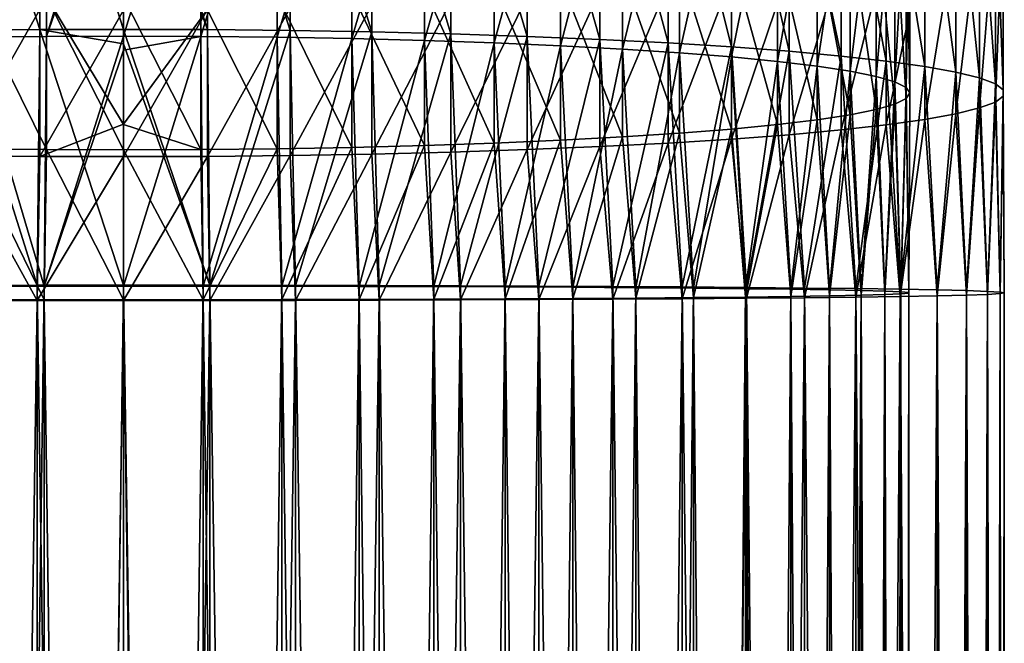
# Model space of a CAD drawing. Header units: metres. Extents: x -22 to 73, y -229 to 22.
# Tile 55 of 256: x -2 to 14, y -55 to -45. Entities that reach past the tile are written whole.
import ezdxf

# ---------------------------------------------------------------- set-up
doc = ezdxf.new("R2010")
doc.units = ezdxf.units.M
doc.layers.add('solid_509500_SW0001', color=7, linetype='CONTINUOUS')

msp = doc.modelspace()

# ---------------------------------------------------------------- linework, layer by layer
at = {"layer": 'solid_509500_SW0001'}
for points in [[(-1.330785, -45.376244, 319.212952), (-1.330785, -41.234344, 318.776611), (-2.649518, -41.260342, 318.588806)], [(-2.649518, -45.389957, 319.023834), (-1.330785, -45.376244, 319.212952), (-2.649518, -41.260342, 318.588806)], [(-1.330785, -41.234344, 318.776611), (0, -45.371662, 319.276184), (0, -41.774124, 318.912903)], [(-1.330785, -45.376244, 319.212952), (0, -45.371662, 319.276184), (-1.330785, -41.234344, 318.776611)], [(1.330785, -45.376244, 319.212952), (1.330785, -41.234344, 318.776611), (0, -41.225655, 318.839417)], [(0, -41.774124, 318.912903), (1.330785, -45.376244, 319.212952), (0, -41.225655, 318.839417)], [(2.649518, -45.389957, 319.023834), (2.649518, -41.260342, 318.588806), (1.330785, -41.234344, 318.776611)], [(1.330785, -45.376244, 319.212952), (2.649518, -45.389957, 319.023834), (1.330785, -41.234344, 318.776611)], [(3.944256, -45.41267, 318.710571), (3.944256, -41.303402, 318.277679), (2.649518, -41.260342, 318.588806)], [(2.649518, -45.389957, 319.023834), (3.944256, -45.41267, 318.710571), (2.649518, -41.260342, 318.588806)], [(5.203274, -45.444183, 318.27594), (5.203274, -41.363144, 317.846039), (3.944256, -41.303402, 318.277679)], [(3.944256, -45.41267, 318.710571), (5.203274, -45.444183, 318.27594), (3.944256, -41.303402, 318.277679)], [(-2.438629, -45.497505, 317.540558), (-2.438629, -41.464233, 317.115662), (-1.225214, -41.439556, 317.293976)], [(-1.225214, -45.484489, 317.720062), (-2.438629, -45.497505, 317.540558), (-1.225214, -41.439556, 317.293976)], [(-1.225214, -45.484489, 317.720062), (-1.225214, -41.439556, 317.293976), (0, -41.431305, 317.353577)], [(0, -41.966919, 317.425354), (-1.225214, -45.484489, 317.720062), (0, -41.431305, 317.353577)], [(1.225214, -41.439556, 317.293976), (0, -45.480137, 317.78009), (0, -41.966919, 317.425354)], [(1.225214, -45.484489, 317.720062), (0, -45.480137, 317.78009), (1.225214, -41.439556, 317.293976)], [(1.225214, -45.484489, 317.720062), (1.225214, -41.439556, 317.293976), (2.438629, -41.464233, 317.115662)], [(2.438629, -45.497505, 317.540558), (1.225214, -45.484489, 317.720062), (2.438629, -41.464233, 317.115662)], [(2.438629, -45.497505, 317.540558), (2.438629, -41.464233, 317.115662), (3.628558, -41.505096, 316.820435)], [(6.415171, -45.484211, 317.723938), (6.415171, -41.439022, 317.297821), (5.203274, -41.363144, 317.846039)], [(5.203274, -45.444183, 318.27594), (6.415171, -45.484211, 317.723938), (5.203274, -41.363144, 317.846039)], [(7.568972, -45.532383, 317.05954), (7.568972, -41.53035, 316.63797), (6.415171, -41.439022, 317.297821)], [(6.415171, -45.484211, 317.723938), (7.568972, -45.532383, 317.05954), (6.415171, -41.439022, 317.297821)], [(3.628558, -45.519062, 317.243256), (2.438629, -45.497505, 317.540558), (3.628558, -41.505096, 316.820435)], [(3.628558, -45.519062, 317.243256), (3.628558, -41.505096, 316.820435), (4.783543, -41.561752, 316.411072)], [(4.783543, -45.548946, 316.831085), (3.628558, -45.519062, 317.243256), (4.783543, -41.561752, 316.411072)], [(4.783543, -45.548946, 316.831085), (4.783543, -41.561752, 316.411072), (5.892459, -41.633659, 315.891541)], [(5.892459, -45.586876, 316.307983), (4.783543, -45.548946, 316.831085), (5.892459, -41.633659, 315.891541)], [(5.892459, -45.586876, 316.307983), (5.892459, -41.633659, 315.891541), (6.944628, -41.720119, 315.266846)], [(8.654225, -45.588272, 316.288757), (8.654225, -41.636303, 315.872437), (7.568972, -41.53035, 316.63797)], [(7.568972, -45.532383, 317.05954), (8.654225, -45.588272, 316.288757), (7.568972, -41.53035, 316.63797)], [(0, -41.774124, 318.912903), (0, -45.371662, 319.276184), (1.330785, -45.376244, 319.212952)], [(6.944628, -45.632484, 315.678986), (5.892459, -45.586876, 316.307983), (6.944628, -41.720119, 315.266846)], [(6.944628, -45.632484, 315.678986), (6.944628, -41.720119, 315.266846), (7.929916, -41.820305, 314.542999)], [(9.661106, -45.651367, 315.418579), (9.661106, -41.755917, 315.008209), (8.654225, -41.636303, 315.872437)], [(8.654225, -45.588272, 316.288757), (9.661106, -45.651367, 315.418579), (8.654225, -41.636303, 315.872437)], [(10.580494, -45.721096, 314.456879), (10.580494, -41.888111, 314.053101), (9.661106, -41.755917, 315.008209)], [(9.661106, -45.651367, 315.418579), (10.580494, -45.721096, 314.456879), (9.661106, -41.755917, 315.008209)], [(7.929916, -45.685329, 314.950165), (6.944628, -45.632484, 315.678986), (7.929916, -41.820305, 314.542999)], [(7.929916, -45.685329, 314.950165), (7.929916, -41.820305, 314.542999), (8.838835, -41.933247, 313.72699)], [(8.838835, -45.744904, 314.12851), (7.929916, -45.685329, 314.950165), (8.838835, -41.933247, 313.72699)], [(8.838835, -45.744904, 314.12851), (8.838835, -41.933247, 313.72699), (9.662631, -42.057858, 312.82666)], [(11.404063, -45.796833, 313.412354), (11.404063, -42.031689, 313.015747), (10.580494, -41.888111, 314.053101)], [(10.580494, -45.721096, 314.456879), (11.404063, -45.796833, 313.412354), (10.580494, -41.888111, 314.053101)], [(0, -41.966919, 317.425354), (0, -45.480137, 317.78009), (-1.225214, -45.484489, 317.720062)], [(9.662631, -45.810635, 313.221985), (8.838835, -45.744904, 314.12851), (9.662631, -42.057858, 312.82666)], [(9.662631, -45.810635, 313.221985), (9.662631, -42.057858, 312.82666), (10.393371, -42.19294, 311.850677)], [(12.124355, -45.877884, 312.294495), (12.124355, -42.185349, 311.905518), (11.404063, -42.031689, 313.015747)], [(11.404063, -45.796833, 313.412354), (12.124355, -45.877884, 312.294495), (11.404063, -42.031689, 313.015747)], [(10.393371, -45.881889, 312.239288), (9.662631, -45.810635, 313.221985), (10.393371, -42.19294, 311.850677)], [(10.393371, -45.881889, 312.239288), (10.393371, -42.19294, 311.850677), (11.024015, -42.337193, 310.808441)], [(12.734848, -45.963524, 311.113403), (12.734848, -42.347702, 310.732513), (12.124355, -42.185349, 311.905518)], [(12.124355, -45.877884, 312.294495), (12.734848, -45.963524, 311.113403), (12.124355, -42.185349, 311.905518)], [(11.024015, -45.957981, 311.18985), (10.393371, -45.881889, 312.239288), (11.024015, -42.337193, 310.808441)], [(11.024015, -45.957981, 311.18985), (11.024015, -42.337193, 310.808441), (11.548494, -42.489223, 309.709991)], [(13.230011, -46.052971, 309.879791), (13.230011, -42.517273, 309.507324), (12.734848, -42.347702, 310.732513)], [(12.734848, -45.963524, 311.113403), (13.230011, -46.052971, 309.879791), (12.734848, -42.347702, 310.732513)], [(11.548494, -46.038174, 310.083862), (11.024015, -45.957981, 311.18985), (11.548494, -42.489223, 309.709991)], [(11.548494, -46.038174, 310.083862), (11.548494, -42.489223, 309.709991), (11.961754, -42.647572, 308.565918)], [(13.605362, -46.145416, 308.604828), (13.605362, -42.692532, 308.241089), (13.230011, -42.517273, 309.507324)], [(13.230011, -46.052971, 309.879791), (13.605362, -46.145416, 308.604828), (13.230011, -42.517273, 309.507324)], [(11.961754, -46.1217, 308.931885), (11.548494, -46.038174, 310.083862), (11.961754, -42.647572, 308.565918)], [(11.961754, -46.1217, 308.931885), (11.961754, -42.647572, 308.565918), (12.259816, -42.810707, 307.387207)], [(13.8575, -46.240025, 307.300018), (13.8575, -42.871887, 306.945221), (13.605362, -42.692532, 308.241089)], [(13.605362, -46.145416, 308.604828), (13.8575, -46.240025, 307.300018), (13.605362, -42.692532, 308.241089)], [(12.259816, -46.207752, 307.745087), (11.961754, -46.1217, 308.931885), (12.259816, -42.810707, 307.387207)], [(12.259816, -46.207752, 307.745087), (12.259816, -42.810707, 307.387207), (12.439809, -42.977066, 306.185272)], [(13.984142, -46.335938, 305.977234), (13.984142, -43.053715, 305.63147), (13.8575, -42.871887, 306.945221)], [(13.8575, -46.240025, 307.300018), (13.984142, -46.335938, 305.977234), (13.8575, -42.871887, 306.945221)], [(12.439809, -46.295506, 306.534851), (12.259816, -46.207752, 307.745087), (12.439809, -42.977066, 306.185272)], [(12.439809, -46.295506, 306.534851), (12.439809, -42.977066, 306.185272), (12.5, -43.145042, 304.971619)], [(12.5, -46.384109, 305.312836), (12.5, -43.145042, 304.971619), (12.439809, -43.313019, 303.757965)], [(12.5, -46.384109, 305.312836), (12.439809, -46.295506, 306.534851), (12.5, -43.145042, 304.971619)], [(13.984142, -46.432285, 304.648438), (13.984142, -43.23637, 304.311768), (13.984142, -43.053715, 305.63147)], [(13.984142, -46.335938, 305.977234), (13.984142, -46.432285, 304.648438), (13.984142, -43.053715, 305.63147)], [(12.439809, -46.472713, 304.09082), (12.439809, -43.313019, 303.757965), (12.259816, -43.479378, 302.55603)], [(12.439809, -46.472713, 304.09082), (12.5, -46.384109, 305.312836), (12.439809, -43.313019, 303.757965)], [(13.8575, -46.528198, 303.325653), (13.8575, -43.418201, 302.998016), (13.984142, -43.23637, 304.311768)], [(13.984142, -46.432285, 304.648438), (13.8575, -46.528198, 303.325653), (13.984142, -43.23637, 304.311768)], [(12.259816, -46.560467, 302.880585), (12.259816, -43.479378, 302.55603), (11.961754, -43.642513, 301.377319)], [(12.259816, -46.560467, 302.880585), (12.439809, -46.472713, 304.09082), (12.259816, -43.479378, 302.55603)], [(13.605362, -46.622803, 302.020844), (13.605362, -43.597557, 301.702148), (13.8575, -43.418201, 302.998016)], [(13.8575, -46.528198, 303.325653), (13.605362, -46.622803, 302.020844), (13.8575, -43.418201, 302.998016)], [(11.961754, -46.646519, 301.693787), (11.961754, -43.642513, 301.377319), (11.548494, -43.800861, 300.233246)], [(11.961754, -46.646519, 301.693787), (12.259816, -46.560467, 302.880585), (11.961754, -43.642513, 301.377319)], [(13.230011, -46.715248, 300.74588), (13.230011, -43.772812, 300.435913), (13.605362, -43.597557, 301.702148)], [(13.605362, -46.622803, 302.020844), (13.230011, -46.715248, 300.74588), (13.605362, -43.597557, 301.702148)], [(11.548494, -46.730045, 300.541809), (11.548494, -43.800861, 300.233246), (11.024015, -43.952892, 299.134796)], [(11.548494, -46.730045, 300.541809), (11.961754, -46.646519, 301.693787), (11.548494, -43.800861, 300.233246)], [(12.734848, -46.804695, 299.512238), (12.734848, -43.942387, 299.210724), (13.230011, -43.772812, 300.435913)], [(13.230011, -46.715248, 300.74588), (12.734848, -46.804695, 299.512238), (13.230011, -43.772812, 300.435913)], [(11.024015, -46.810238, 299.435791), (11.024015, -43.952892, 299.134796), (10.393371, -44.097145, 298.09256)], [(11.024015, -46.810238, 299.435791), (11.548494, -46.730045, 300.541809), (11.024015, -43.952892, 299.134796)], [(12.124355, -46.890335, 298.331177), (12.124355, -44.104736, 298.03772), (12.734848, -43.942387, 299.210724)], [(12.734848, -46.804695, 299.512238), (12.124355, -46.890335, 298.331177), (12.734848, -43.942387, 299.210724)], [(10.393371, -46.88633, 298.386383), (10.393371, -44.097145, 298.09256), (9.662631, -44.232227, 297.116577)], [(10.393371, -46.88633, 298.386383), (11.024015, -46.810238, 299.435791), (10.393371, -44.097145, 298.09256)], [(11.404063, -46.97139, 297.213287), (11.404063, -44.258396, 296.92749), (12.124355, -44.104736, 298.03772)], [(12.124355, -46.890335, 298.331177), (11.404063, -46.97139, 297.213287), (12.124355, -44.104736, 298.03772)], [(9.662631, -46.957584, 297.403687), (9.662631, -44.232227, 297.116577), (8.838835, -44.356838, 296.216248)], [(9.662631, -46.957584, 297.403687), (10.393371, -46.88633, 298.386383), (9.662631, -44.232227, 297.116577)], [(10.580494, -47.047123, 296.168793), (10.580494, -44.401974, 295.890137), (11.404063, -44.258396, 296.92749)], [(11.404063, -46.97139, 297.213287), (10.580494, -47.047123, 296.168793), (11.404063, -44.258396, 296.92749)], [(8.838835, -47.023315, 296.497131), (8.838835, -44.356838, 296.216248), (7.929916, -44.46978, 295.400238)], [(8.838835, -47.023315, 296.497131), (9.662631, -46.957584, 297.403687), (8.838835, -44.356838, 296.216248)], [(9.661106, -47.116856, 295.207092), (9.661106, -44.534168, 294.935028), (10.580494, -44.401974, 295.890137)], [(10.580494, -47.047123, 296.168793), (9.661106, -47.116856, 295.207092), (10.580494, -44.401974, 295.890137)], [(6.944628, -47.135735, 294.946686), (6.944628, -44.569965, 294.676392), (5.892459, -44.656425, 294.051697)], [(7.929916, -47.08289, 295.675507), (7.929916, -44.46978, 295.400238), (6.944628, -44.569965, 294.676392)], [(6.944628, -47.135735, 294.946686), (7.929916, -47.08289, 295.675507), (6.944628, -44.569965, 294.676392)], [(7.929916, -47.08289, 295.675507), (8.838835, -47.023315, 296.497131), (7.929916, -44.46978, 295.400238)], [(8.654225, -47.179947, 294.336914), (8.654225, -44.653782, 294.070801), (9.661106, -44.534168, 294.935028)], [(9.661106, -47.116856, 295.207092), (8.654225, -47.179947, 294.336914), (9.661106, -44.534168, 294.935028)], [(4.783543, -47.219273, 293.794586), (4.783543, -44.728333, 293.532166), (3.628558, -44.784988, 293.122803)], [(5.892459, -47.181343, 294.317688), (5.892459, -44.656425, 294.051697), (4.783543, -44.728333, 293.532166)], [(4.783543, -47.219273, 293.794586), (5.892459, -47.181343, 294.317688), (4.783543, -44.728333, 293.532166)], [(5.892459, -47.181343, 294.317688), (6.944628, -47.135735, 294.946686), (5.892459, -44.656425, 294.051697)], [(6.415171, -47.284012, 292.901733), (6.415171, -44.851063, 292.645416), (7.568972, -44.759735, 293.305267)], [(7.568972, -47.235836, 293.566132), (6.415171, -47.284012, 292.901733), (7.568972, -44.759735, 293.305267)], [(7.568972, -47.235836, 293.566132), (7.568972, -44.759735, 293.305267), (8.654225, -44.653782, 294.070801)], [(8.654225, -47.179947, 294.336914), (7.568972, -47.235836, 293.566132), (8.654225, -44.653782, 294.070801)], [(-1.225214, -47.28373, 292.905609), (-1.225214, -44.850529, 292.649261), (-2.438629, -44.825851, 292.827576)], [(-2.438629, -47.270714, 293.085114), (-1.225214, -47.28373, 292.905609), (-2.438629, -44.825851, 292.827576)], [(0, -46.886929, 292.814301), (0, -44.858784, 292.589661), (-1.225214, -44.850529, 292.649261)], [(0, -47.288082, 292.845551), (0, -46.886929, 292.814301), (-1.225214, -44.850529, 292.649261)], [(-1.225214, -47.28373, 292.905609), (0, -47.288082, 292.845551), (-1.225214, -44.850529, 292.649261)], [(1.225214, -47.28373, 292.905609), (1.225214, -44.850529, 292.649261), (0, -44.858784, 292.589661)], [(1.225214, -47.28373, 292.905609), (0, -44.858784, 292.589661), (0, -46.886929, 292.814301)], [(2.438629, -47.270714, 293.085114), (2.438629, -44.825851, 292.827576), (1.225214, -44.850529, 292.649261)], [(1.225214, -47.28373, 292.905609), (2.438629, -47.270714, 293.085114), (1.225214, -44.850529, 292.649261)], [(3.628558, -47.249157, 293.382385), (3.628558, -44.784988, 293.122803), (2.438629, -44.825851, 292.827576)], [(2.438629, -47.270714, 293.085114), (3.628558, -47.249157, 293.382385), (2.438629, -44.825851, 292.827576)], [(3.628558, -47.249157, 293.382385), (4.783543, -47.219273, 293.794586), (3.628558, -44.784988, 293.122803)], [(5.203274, -47.324036, 292.349701), (5.203274, -44.926941, 292.097198), (6.415171, -44.851063, 292.645416)], [(6.415171, -47.284012, 292.901733), (5.203274, -47.324036, 292.349701), (6.415171, -44.851063, 292.645416)], [(-2.649518, -47.378262, 291.601837), (-2.649518, -45.029743, 291.354431), (-1.330785, -45.05574, 291.166595)], [(-1.330785, -47.391975, 291.41272), (-2.649518, -47.378262, 291.601837), (-1.330785, -45.05574, 291.166595)], [(-1.330785, -47.391975, 291.41272), (-1.330785, -45.05574, 291.166595), (0, -45.06443, 291.103821)], [(-1.330785, -47.391975, 291.41272), (0, -45.06443, 291.103821), (0, -46.87804, 291.308136)], [(0, -46.87804, 291.308136), (0, -45.06443, 291.103821), (1.330785, -45.05574, 291.166595)], [(0, -47.396561, 291.349487), (0, -46.87804, 291.308136), (1.330785, -45.05574, 291.166595)], [(1.330785, -47.391975, 291.41272), (0, -47.396561, 291.349487), (1.330785, -45.05574, 291.166595)], [(1.330785, -47.391975, 291.41272), (1.330785, -45.05574, 291.166595), (2.649518, -45.029743, 291.354431)], [(2.649518, -47.378262, 291.601837), (1.330785, -47.391975, 291.41272), (2.649518, -45.029743, 291.354431)], [(2.649518, -47.378262, 291.601837), (2.649518, -45.029743, 291.354431), (3.944256, -44.986683, 291.665558)], [(3.944256, -47.355549, 291.9151), (2.649518, -47.378262, 291.601837), (3.944256, -44.986683, 291.665558)], [(3.944256, -47.355549, 291.9151), (3.944256, -44.986683, 291.665558), (5.203274, -44.926941, 292.097198)], [(5.203274, -47.324036, 292.349701), (3.944256, -47.355549, 291.9151), (5.203274, -44.926941, 292.097198)], [(-2.731265, -49.443848, 319.172333), (-1.37224, -49.442089, 319.373901), (-2.649518, -45.389957, 319.023834)], [(-1.37224, -49.442089, 319.373901), (-1.330785, -45.376244, 319.212952), (-2.649518, -45.389957, 319.023834)], [(-1.37224, -49.442089, 319.373901), (0, -49.441502, 319.441315), (-1.330785, -45.376244, 319.212952)], [(-1.330785, -45.376244, 319.212952), (0, -45.599873, 319.292328), (0, -45.371662, 319.276184)], [(-1.330785, -45.376244, 319.212952), (0, -49.441502, 319.441315), (0, -45.599873, 319.292328)], [(1.37224, -49.442089, 319.373901), (1.330785, -45.376244, 319.212952), (0, -45.371662, 319.276184)], [(0, -45.599873, 319.292328), (1.37224, -49.442089, 319.373901), (0, -45.371662, 319.276184)], [(1.37224, -49.442089, 319.373901), (2.649518, -45.389957, 319.023834), (1.330785, -45.376244, 319.212952)], [(1.37224, -49.442089, 319.373901), (2.731265, -49.443848, 319.172333), (2.649518, -45.389957, 319.023834)], [(2.731265, -49.443848, 319.172333), (3.944256, -45.41267, 318.710571), (2.649518, -45.389957, 319.023834)], [(-1.264604, -49.455151, 317.877228), (-2.516232, -49.456825, 317.685516), (-2.438629, -45.497505, 317.540558)], [(-1.264604, -49.455151, 317.877228), (-2.438629, -45.497505, 317.540558), (-1.225214, -45.484489, 317.720062)], [(-1.264604, -49.455151, 317.877228), (-1.225214, -45.484489, 317.720062), (0, -45.480137, 317.78009)], [(0, -45.703003, 317.795868), (-1.264604, -49.455151, 317.877228), (0, -45.480137, 317.78009)], [(1.225214, -45.484489, 317.720062), (0, -45.703003, 317.795868), (0, -45.480137, 317.78009)], [(1.225214, -45.484489, 317.720062), (0, -49.45459, 317.941376), (0, -45.703003, 317.795868)], [(1.264604, -49.455151, 317.877228), (0, -49.45459, 317.941376), (1.225214, -45.484489, 317.720062)], [(1.264604, -49.455151, 317.877228), (1.225214, -45.484489, 317.720062), (2.438629, -45.497505, 317.540558)], [(2.516232, -49.456825, 317.685516), (1.264604, -49.455151, 317.877228), (2.438629, -45.497505, 317.540558)], [(2.516232, -49.456825, 317.685516), (2.438629, -45.497505, 317.540558), (3.628558, -45.519062, 317.243256)], [(3.742039, -49.459595, 317.368134), (2.516232, -49.456825, 317.685516), (3.628558, -45.519062, 317.243256)], [(2.731265, -49.443848, 319.172333), (4.063985, -49.446762, 318.838501), (3.944256, -45.41267, 318.710571)], [(3.742039, -49.459595, 317.368134), (3.628558, -45.519062, 317.243256), (4.783543, -45.548946, 316.831085)], [(4.063985, -49.446762, 318.838501), (5.203274, -45.444183, 318.27594), (3.944256, -45.41267, 318.710571)], [(4.063985, -49.446762, 318.838501), (5.357568, -49.450802, 318.375671), (5.203274, -45.444183, 318.27594)], [(5.357568, -49.450802, 318.375671), (6.415171, -45.484211, 317.723938), (5.203274, -45.444183, 318.27594)], [(5.357568, -49.450802, 318.375671), (6.599555, -49.455929, 317.788269), (6.415171, -45.484211, 317.723938)], [(6.599555, -49.455929, 317.788269), (7.568972, -45.532383, 317.05954), (6.415171, -45.484211, 317.723938)], [(6.599555, -49.455929, 317.788269), (7.777983, -49.46209, 317.08197), (7.568972, -45.532383, 317.05954)], [(7.777983, -49.46209, 317.08197), (8.654225, -45.588272, 316.288757), (7.568972, -45.532383, 317.05954)], [(0, -45.703003, 317.795868), (0, -49.45459, 317.941376), (-1.264604, -49.455151, 317.877228)], [(0, -45.599873, 319.292328), (0, -49.441502, 319.441315), (1.37224, -49.442089, 319.373901)], [(4.929448, -49.463432, 316.928375), (3.742039, -49.459595, 317.368134), (4.783543, -45.548946, 316.831085)], [(4.929448, -49.463432, 316.928375), (4.783543, -45.548946, 316.831085), (5.892459, -45.586876, 316.307983)], [(6.066275, -49.4683, 316.370758), (4.929448, -49.463432, 316.928375), (5.892459, -45.586876, 316.307983)], [(6.066275, -49.4683, 316.370758), (5.892459, -45.586876, 316.307983), (6.944628, -45.632484, 315.678986)], [(7.140852, -49.474144, 315.700989), (6.066275, -49.4683, 316.370758), (6.944628, -45.632484, 315.678986)], [(7.140852, -49.474144, 315.700989), (6.944628, -45.632484, 315.678986), (7.929916, -45.685329, 314.950165)], [(8.142156, -49.480907, 314.925964), (7.140852, -49.474144, 315.700989), (7.929916, -45.685329, 314.950165)], [(7.777983, -49.46209, 317.08197), (8.881506, -49.469234, 316.26358), (8.654225, -45.588272, 316.288757)], [(8.142156, -49.480907, 314.925964), (7.929916, -45.685329, 314.950165), (8.838835, -45.744904, 314.12851)], [(8.881506, -49.469234, 316.26358), (9.661106, -45.651367, 315.418579), (8.654225, -45.588272, 316.288757)], [(8.881506, -49.469234, 316.26358), (9.899495, -49.477283, 315.340973), (9.661106, -45.651367, 315.418579)], [(9.899495, -49.477283, 315.340973), (10.580494, -45.721096, 314.456879), (9.661106, -45.651367, 315.418579)], [(9.05991, -49.488518, 314.053619), (8.142156, -49.480907, 314.925964), (8.838835, -45.744904, 314.12851)], [(9.05991, -49.488518, 314.053619), (8.838835, -45.744904, 314.12851), (9.662631, -45.810635, 313.221985)], [(9.884697, -49.496902, 313.092896), (9.05991, -49.488518, 314.053619), (9.662631, -45.810635, 313.221985)], [(9.884697, -49.496902, 313.092896), (9.662631, -45.810635, 313.221985), (10.393371, -45.881889, 312.239288)], [(9.899495, -49.477283, 315.340973), (10.822146, -49.486168, 314.323029), (10.580494, -45.721096, 314.456879)], [(10.822146, -49.486168, 314.323029), (11.404063, -45.796833, 313.412354), (10.580494, -45.721096, 314.456879)], [(10.822146, -49.486168, 314.323029), (11.640574, -49.4958, 313.219543), (11.404063, -45.796833, 313.412354)], [(11.640574, -49.4958, 313.219543), (12.124355, -45.877884, 312.294495), (11.404063, -45.796833, 313.412354)], [(10.608053, -49.505974, 312.05365), (9.884697, -49.496902, 313.092896), (10.393371, -45.881889, 312.239288)], [(10.608053, -49.505974, 312.05365), (10.393371, -45.881889, 312.239288), (11.024015, -45.957981, 311.18985)], [(11.222557, -49.515633, 310.946564), (10.608053, -49.505974, 312.05365), (11.024015, -45.957981, 311.18985)], [(11.222557, -49.515633, 310.946564), (11.024015, -45.957981, 311.18985), (11.548494, -46.038174, 310.083862)], [(11.640574, -49.4958, 313.219543), (12.346898, -49.506081, 312.041138), (12.124355, -45.877884, 312.294495)], [(12.346898, -49.506081, 312.041138), (12.734848, -45.963524, 311.113403), (12.124355, -45.877884, 312.294495)], [(12.346898, -49.506081, 312.041138), (12.934314, -49.516922, 310.799225), (12.734848, -45.963524, 311.113403)], [(12.934314, -49.516922, 310.799225), (13.230011, -46.052971, 309.879791), (12.734848, -45.963524, 311.113403)], [(11.721902, -49.525787, 309.78299), (11.222557, -49.515633, 310.946564), (11.548494, -46.038174, 310.083862)], [(11.721902, -49.525787, 309.78299), (11.548494, -46.038174, 310.083862), (11.961754, -46.1217, 308.931885)], [(12.100964, -49.536331, 308.57489), (11.721902, -49.525787, 309.78299), (11.961754, -46.1217, 308.931885)], [(12.100964, -49.536331, 308.57489), (11.961754, -46.1217, 308.931885), (12.259816, -46.207752, 307.745087)], [(12.934314, -49.516922, 310.799225), (13.397164, -49.52821, 309.505676), (13.230011, -46.052971, 309.879791)], [(13.397164, -49.52821, 309.505676), (13.605362, -46.145416, 308.604828), (13.230011, -46.052971, 309.879791)], [(13.397164, -49.52821, 309.505676), (13.730994, -49.539837, 308.173004), (13.605362, -46.145416, 308.604828)], [(13.730994, -49.539837, 308.173004), (13.8575, -46.240025, 307.300018), (13.605362, -46.145416, 308.604828)], [(12.355854, -49.547153, 307.334625), (12.100964, -49.536331, 308.57489), (12.259816, -46.207752, 307.745087)], [(12.355854, -49.547153, 307.334625), (12.259816, -46.207752, 307.745087), (12.439809, -46.295506, 306.534851)], [(12.483956, -49.558147, 306.074951), (12.355854, -49.547153, 307.334625), (12.439809, -46.295506, 306.534851)], [(12.483956, -49.558147, 306.074951), (12.439809, -46.295506, 306.534851), (12.5, -46.384109, 305.312836)], [(13.730994, -49.539837, 308.173004), (13.932586, -49.551697, 306.814026), (13.8575, -46.240025, 307.300018)], [(13.932586, -49.551697, 306.814026), (13.984142, -46.335938, 305.977234), (13.8575, -46.240025, 307.300018)], [(12.355854, -49.580193, 303.549072), (12.439809, -46.472713, 304.09082), (12.259816, -46.560467, 302.880585)], [(12.355854, -49.580193, 303.549072), (12.483956, -49.569199, 304.808746), (12.439809, -46.472713, 304.09082)], [(12.483956, -49.569199, 304.808746), (12.5, -46.384109, 305.312836), (12.439809, -46.472713, 304.09082)], [(12.483956, -49.569199, 304.808746), (12.483956, -49.558147, 306.074951), (12.5, -46.384109, 305.312836)], [(13.932586, -49.575649, 304.069672), (13.8575, -46.528198, 303.325653), (13.984142, -46.432285, 304.648438)], [(13.932586, -49.551697, 306.814026), (14, -49.563675, 305.441833), (13.984142, -46.335938, 305.977234)], [(14, -49.563675, 305.441833), (13.932586, -49.575649, 304.069672), (13.984142, -46.432285, 304.648438)], [(14, -49.563675, 305.441833), (13.984142, -46.432285, 304.648438), (13.984142, -46.335938, 305.977234)], [(12.100964, -49.591015, 302.308807), (12.259816, -46.560467, 302.880585), (11.961754, -46.646519, 301.693787)], [(12.100964, -49.591015, 302.308807), (12.355854, -49.580193, 303.549072), (12.259816, -46.560467, 302.880585)], [(13.397164, -49.599136, 301.378021), (13.230011, -46.715248, 300.74588), (13.605362, -46.622803, 302.020844)], [(13.730994, -49.587509, 302.710693), (13.397164, -49.599136, 301.378021), (13.605362, -46.622803, 302.020844)], [(13.730994, -49.587509, 302.710693), (13.605362, -46.622803, 302.020844), (13.8575, -46.528198, 303.325653)], [(13.932586, -49.575649, 304.069672), (13.730994, -49.587509, 302.710693), (13.8575, -46.528198, 303.325653)], [(11.222557, -49.611713, 299.937134), (11.548494, -46.730045, 300.541809), (11.024015, -46.810238, 299.435791)], [(11.222557, -49.611713, 299.937134), (11.721902, -49.601559, 301.100708), (11.548494, -46.730045, 300.541809)], [(11.721902, -49.601559, 301.100708), (11.961754, -46.646519, 301.693787), (11.548494, -46.730045, 300.541809)], [(11.721902, -49.601559, 301.100708), (12.100964, -49.591015, 302.308807), (11.961754, -46.646519, 301.693787)], [(12.934314, -49.610428, 300.084473), (12.734848, -46.804695, 299.512238), (13.230011, -46.715248, 300.74588)], [(13.397164, -49.599136, 301.378021), (12.934314, -49.610428, 300.084473), (13.230011, -46.715248, 300.74588)], [(-1.330785, -47.391975, 291.41272), (0, -46.87804, 291.308136), (0, -47.396561, 291.349487)], [(1.225214, -47.28373, 292.905609), (0, -46.886929, 292.814301), (0, -47.288082, 292.845551)], [(9.884697, -49.630444, 297.790802), (10.393371, -46.88633, 298.386383), (9.662631, -46.957584, 297.403687)], [(9.884697, -49.630444, 297.790802), (10.608053, -49.621372, 298.830048), (10.393371, -46.88633, 298.386383)], [(10.608053, -49.621372, 298.830048), (11.024015, -46.810238, 299.435791), (10.393371, -46.88633, 298.386383)], [(10.608053, -49.621372, 298.830048), (11.222557, -49.611713, 299.937134), (11.024015, -46.810238, 299.435791)], [(11.640574, -49.63155, 297.664154), (11.404063, -46.97139, 297.213287), (12.124355, -46.890335, 298.331177)], [(12.346898, -49.621265, 298.842529), (11.640574, -49.63155, 297.664154), (12.124355, -46.890335, 298.331177)], [(12.346898, -49.621265, 298.842529), (12.124355, -46.890335, 298.331177), (12.734848, -46.804695, 299.512238)], [(12.934314, -49.610428, 300.084473), (12.346898, -49.621265, 298.842529), (12.734848, -46.804695, 299.512238)], [(7.140852, -49.653202, 295.182709), (7.929916, -47.08289, 295.675507), (6.944628, -47.135735, 294.946686)], [(7.140852, -49.653202, 295.182709), (8.142156, -49.646439, 295.957733), (7.929916, -47.08289, 295.675507)], [(8.142156, -49.646439, 295.957733), (8.838835, -47.023315, 296.497131), (7.929916, -47.08289, 295.675507)], [(8.142156, -49.646439, 295.957733), (9.05991, -49.638828, 296.830078), (8.838835, -47.023315, 296.497131)], [(9.05991, -49.638828, 296.830078), (9.662631, -46.957584, 297.403687), (8.838835, -47.023315, 296.497131)], [(9.05991, -49.638828, 296.830078), (9.884697, -49.630444, 297.790802), (9.662631, -46.957584, 297.403687)], [(9.899495, -49.650063, 295.542725), (9.661106, -47.116856, 295.207092), (10.580494, -47.047123, 296.168793)], [(10.822146, -49.641178, 296.560669), (9.899495, -49.650063, 295.542725), (10.580494, -47.047123, 296.168793)], [(10.822146, -49.641178, 296.560669), (10.580494, -47.047123, 296.168793), (11.404063, -46.97139, 297.213287)], [(11.640574, -49.63155, 297.664154), (10.822146, -49.641178, 296.560669), (11.404063, -46.97139, 297.213287)], [(2.516232, -49.670521, 293.198181), (3.628558, -47.249157, 293.382385), (2.438629, -47.270714, 293.085114)], [(2.516232, -49.670521, 293.198181), (3.742039, -49.667751, 293.515564), (3.628558, -47.249157, 293.382385)], [(3.742039, -49.667751, 293.515564), (4.783543, -47.219273, 293.794586), (3.628558, -47.249157, 293.382385)], [(3.742039, -49.667751, 293.515564), (4.929448, -49.663914, 293.955322), (4.783543, -47.219273, 293.794586)], [(4.929448, -49.663914, 293.955322), (5.892459, -47.181343, 294.317688), (4.783543, -47.219273, 293.794586)], [(4.929448, -49.663914, 293.955322), (6.066275, -49.65905, 294.512939), (5.892459, -47.181343, 294.317688)], [(6.066275, -49.65905, 294.512939), (6.944628, -47.135735, 294.946686), (5.892459, -47.181343, 294.317688)], [(6.066275, -49.65905, 294.512939), (7.140852, -49.653202, 295.182709), (6.944628, -47.135735, 294.946686)], [(6.599555, -49.671417, 293.095428), (6.415171, -47.284012, 292.901733), (7.568972, -47.235836, 293.566132)], [(7.777983, -49.665257, 293.801727), (6.599555, -49.671417, 293.095428), (7.568972, -47.235836, 293.566132)], [(7.777983, -49.665257, 293.801727), (7.568972, -47.235836, 293.566132), (8.654225, -47.179947, 294.336914)], [(8.881506, -49.658112, 294.620117), (7.777983, -49.665257, 293.801727), (8.654225, -47.179947, 294.336914)], [(8.881506, -49.658112, 294.620117), (8.654225, -47.179947, 294.336914), (9.661106, -47.116856, 295.207092)], [(9.899495, -49.650063, 295.542725), (8.881506, -49.658112, 294.620117), (9.661106, -47.116856, 295.207092)], [(-1.37224, -49.685257, 291.509796), (-2.731265, -49.683498, 291.711365), (-2.649518, -47.378262, 291.601837)], [(-1.37224, -49.685257, 291.509796), (-2.649518, -47.378262, 291.601837), (-1.330785, -47.391975, 291.41272)], [(-2.516232, -49.670521, 293.198181), (-1.264604, -49.672195, 293.006439), (-2.438629, -47.270714, 293.085114)], [(-1.264604, -49.672195, 293.006439), (-1.225214, -47.28373, 292.905609), (-2.438629, -47.270714, 293.085114)], [(-1.37224, -49.685257, 291.509796), (-1.330785, -47.391975, 291.41272), (0, -47.396561, 291.349487)], [(-1.37224, -49.685257, 291.509796), (0, -47.396561, 291.349487), (0, -49.685844, 291.442383)], [(-1.264604, -49.672195, 293.006439), (0, -49.672756, 292.942322), (-1.225214, -47.28373, 292.905609)], [(0, -49.672756, 292.942322), (0, -47.288082, 292.845551), (-1.225214, -47.28373, 292.905609)], [(1.264604, -49.672195, 293.006439), (1.225214, -47.28373, 292.905609), (0, -47.288082, 292.845551)], [(1.264604, -49.672195, 293.006439), (0, -47.288082, 292.845551), (0, -49.672756, 292.942322)], [(0, -49.685844, 291.442383), (0, -47.396561, 291.349487), (1.330785, -47.391975, 291.41272)], [(1.37224, -49.685257, 291.509796), (0, -49.685844, 291.442383), (1.330785, -47.391975, 291.41272)], [(1.264604, -49.672195, 293.006439), (2.438629, -47.270714, 293.085114), (1.225214, -47.28373, 292.905609)], [(1.264604, -49.672195, 293.006439), (2.516232, -49.670521, 293.198181), (2.438629, -47.270714, 293.085114)], [(1.37224, -49.685257, 291.509796), (1.330785, -47.391975, 291.41272), (2.649518, -47.378262, 291.601837)], [(2.731265, -49.683498, 291.711365), (1.37224, -49.685257, 291.509796), (2.649518, -47.378262, 291.601837)], [(2.731265, -49.683498, 291.711365), (2.649518, -47.378262, 291.601837), (3.944256, -47.355549, 291.9151)], [(4.063985, -49.680584, 292.045197), (2.731265, -49.683498, 291.711365), (3.944256, -47.355549, 291.9151)], [(4.063985, -49.680584, 292.045197), (3.944256, -47.355549, 291.9151), (5.203274, -47.324036, 292.349701)], [(5.357568, -49.676544, 292.508026), (4.063985, -49.680584, 292.045197), (5.203274, -47.324036, 292.349701)], [(5.357568, -49.676544, 292.508026), (5.203274, -47.324036, 292.349701), (6.415171, -47.284012, 292.901733)], [(6.599555, -49.671417, 293.095428), (5.357568, -49.676544, 292.508026), (6.415171, -47.284012, 292.901733)], [(-1.37224, -142.438553, 320.185486), (-1.37224, -49.442089, 319.373901), (-2.731265, -49.443848, 319.172333)], [(-2.731265, -142.440308, 319.983887), (-1.37224, -142.438553, 320.185486), (-2.731265, -49.443848, 319.172333)], [(-2.516232, -142.453278, 318.49707), (-2.516232, -49.456825, 317.685516), (-1.264604, -49.455151, 317.877228)], [(-1.264604, -142.451614, 318.688812), (-2.516232, -142.453278, 318.49707), (-1.264604, -49.455151, 317.877228)], [(0, -142.437958, 320.252869), (0, -49.441502, 319.441315), (-1.37224, -49.442089, 319.373901)], [(-1.37224, -142.438553, 320.185486), (0, -142.437958, 320.252869), (-1.37224, -49.442089, 319.373901)], [(-1.264604, -142.451614, 318.688812), (-1.264604, -49.455151, 317.877228), (0, -49.45459, 317.941376)], [(0, -142.45105, 318.75293), (-1.264604, -142.451614, 318.688812), (0, -49.45459, 317.941376)], [(1.37224, -142.438553, 320.185486), (1.37224, -49.442089, 319.373901), (0, -49.441502, 319.441315)], [(0, -142.437958, 320.252869), (1.37224, -142.438553, 320.185486), (0, -49.441502, 319.441315)], [(0, -142.45105, 318.75293), (0, -49.45459, 317.941376), (1.264604, -49.455151, 317.877228)], [(1.264604, -142.451614, 318.688812), (0, -142.45105, 318.75293), (1.264604, -49.455151, 317.877228)], [(1.264604, -142.451614, 318.688812), (1.264604, -49.455151, 317.877228), (2.516232, -49.456825, 317.685516)], [(2.516232, -142.453278, 318.49707), (1.264604, -142.451614, 318.688812), (2.516232, -49.456825, 317.685516)], [(2.731265, -142.440308, 319.983887), (2.731265, -49.443848, 319.172333), (1.37224, -49.442089, 319.373901)], [(1.37224, -142.438553, 320.185486), (2.731265, -142.440308, 319.983887), (1.37224, -49.442089, 319.373901)], [(2.516232, -142.453278, 318.49707), (2.516232, -49.456825, 317.685516), (3.742039, -49.459595, 317.368134)], [(3.742039, -142.456055, 318.179688), (2.516232, -142.453278, 318.49707), (3.742039, -49.459595, 317.368134)], [(4.063985, -142.443222, 319.650055), (4.063985, -49.446762, 318.838501), (2.731265, -49.443848, 319.172333)], [(2.731265, -142.440308, 319.983887), (4.063985, -142.443222, 319.650055), (2.731265, -49.443848, 319.172333)], [(3.742039, -142.456055, 318.179688), (3.742039, -49.459595, 317.368134), (4.929448, -49.463432, 316.928375)], [(5.357568, -142.447266, 319.187225), (5.357568, -49.450802, 318.375671), (4.063985, -49.446762, 318.838501)], [(4.063985, -142.443222, 319.650055), (5.357568, -142.447266, 319.187225), (4.063985, -49.446762, 318.838501)], [(6.599555, -142.452393, 318.599854), (6.599555, -49.455929, 317.788269), (5.357568, -49.450802, 318.375671)], [(5.357568, -142.447266, 319.187225), (6.599555, -142.452393, 318.599854), (5.357568, -49.450802, 318.375671)], [(7.777983, -142.458557, 317.893555), (7.777983, -49.46209, 317.08197), (6.599555, -49.455929, 317.788269)], [(6.599555, -142.452393, 318.599854), (7.777983, -142.458557, 317.893555), (6.599555, -49.455929, 317.788269)], [(4.929448, -142.459885, 317.73996), (3.742039, -142.456055, 318.179688), (4.929448, -49.463432, 316.928375)], [(4.929448, -142.459885, 317.73996), (4.929448, -49.463432, 316.928375), (6.066275, -49.4683, 316.370758)], [(6.066275, -142.464752, 317.182343), (4.929448, -142.459885, 317.73996), (6.066275, -49.4683, 316.370758)], [(6.066275, -142.464752, 317.182343), (6.066275, -49.4683, 316.370758), (7.140852, -49.474144, 315.700989)], [(7.140852, -142.470596, 316.512573), (6.066275, -142.464752, 317.182343), (7.140852, -49.474144, 315.700989)], [(7.140852, -142.470596, 316.512573), (7.140852, -49.474144, 315.700989), (8.142156, -49.480907, 314.925964)], [(8.142156, -142.477371, 315.737518), (7.140852, -142.470596, 316.512573), (8.142156, -49.480907, 314.925964)], [(8.881506, -142.465698, 317.075134), (8.881506, -49.469234, 316.26358), (7.777983, -49.46209, 317.08197)], [(7.777983, -142.458557, 317.893555), (8.881506, -142.465698, 317.075134), (7.777983, -49.46209, 317.08197)], [(8.142156, -142.477371, 315.737518), (8.142156, -49.480907, 314.925964), (9.05991, -49.488518, 314.053619)], [(9.05991, -142.484985, 314.865173), (8.142156, -142.477371, 315.737518), (9.05991, -49.488518, 314.053619)], [(9.899495, -142.47374, 316.152527), (9.899495, -49.477283, 315.340973), (8.881506, -49.469234, 316.26358)], [(8.881506, -142.465698, 317.075134), (9.899495, -142.47374, 316.152527), (8.881506, -49.469234, 316.26358)], [(9.05991, -142.484985, 314.865173), (9.05991, -49.488518, 314.053619), (9.884697, -49.496902, 313.092896)], [(9.884697, -142.493362, 313.904449), (9.05991, -142.484985, 314.865173), (9.884697, -49.496902, 313.092896)], [(9.884697, -142.493362, 313.904449), (9.884697, -49.496902, 313.092896), (10.608053, -49.505974, 312.05365)], [(10.608053, -142.502426, 312.865204), (9.884697, -142.493362, 313.904449), (10.608053, -49.505974, 312.05365)], [(10.822146, -142.48262, 315.134583), (10.822146, -49.486168, 314.323029), (9.899495, -49.477283, 315.340973)], [(9.899495, -142.47374, 316.152527), (10.822146, -142.48262, 315.134583), (9.899495, -49.477283, 315.340973)], [(10.608053, -142.502426, 312.865204), (10.608053, -49.505974, 312.05365), (11.222557, -49.515633, 310.946564)], [(11.222557, -142.5121, 311.758118), (10.608053, -142.502426, 312.865204), (11.222557, -49.515633, 310.946564)], [(11.222557, -142.60817, 300.748688), (11.222557, -49.611713, 299.937134), (10.608053, -49.621372, 298.830048)], [(11.640574, -142.492264, 314.031097), (11.640574, -49.4958, 313.219543), (10.822146, -49.486168, 314.323029)], [(10.822146, -142.48262, 315.134583), (11.640574, -142.492264, 314.031097), (10.822146, -49.486168, 314.323029)], [(11.222557, -142.5121, 311.758118), (11.222557, -49.515633, 310.946564), (11.721902, -49.525787, 309.78299)], [(11.721902, -142.522247, 310.594574), (11.222557, -142.5121, 311.758118), (11.721902, -49.525787, 309.78299)], [(11.721902, -142.598022, 301.912262), (11.721902, -49.601559, 301.100708), (11.222557, -49.611713, 299.937134)], [(11.222557, -142.60817, 300.748688), (11.721902, -142.598022, 301.912262), (11.222557, -49.611713, 299.937134)], [(12.346898, -142.502548, 312.852722), (12.346898, -49.506081, 312.041138), (11.640574, -49.4958, 313.219543)], [(11.640574, -142.492264, 314.031097), (12.346898, -142.502548, 312.852722), (11.640574, -49.4958, 313.219543)], [(11.721902, -142.522247, 310.594574), (11.721902, -49.525787, 309.78299), (12.100964, -49.536331, 308.57489)], [(12.100964, -142.532791, 309.386444), (11.721902, -142.522247, 310.594574), (12.100964, -49.536331, 308.57489)], [(12.100964, -142.587479, 303.120392), (12.100964, -49.591015, 302.308807), (11.721902, -49.601559, 301.100708)], [(11.721902, -142.598022, 301.912262), (12.100964, -142.587479, 303.120392), (11.721902, -49.601559, 301.100708)], [(12.100964, -142.532791, 309.386444), (12.100964, -49.536331, 308.57489), (12.355854, -49.547153, 307.334625)], [(12.355854, -142.54361, 308.146179), (12.100964, -142.532791, 309.386444), (12.355854, -49.547153, 307.334625)], [(12.355854, -142.576645, 304.360626), (12.355854, -49.580193, 303.549072), (12.100964, -49.591015, 302.308807)], [(12.100964, -142.587479, 303.120392), (12.355854, -142.576645, 304.360626), (12.100964, -49.591015, 302.308807)], [(12.934314, -142.513382, 311.610779), (12.934314, -49.516922, 310.799225), (12.346898, -49.506081, 312.041138)], [(12.346898, -142.502548, 312.852722), (12.934314, -142.513382, 311.610779), (12.346898, -49.506081, 312.041138)], [(12.346898, -142.617722, 299.654114), (12.346898, -49.621265, 298.842529), (12.934314, -49.610428, 300.084473)], [(12.934314, -142.606888, 300.896057), (12.346898, -142.617722, 299.654114), (12.934314, -49.610428, 300.084473)], [(12.355854, -142.54361, 308.146179), (12.355854, -49.547153, 307.334625), (12.483956, -49.558147, 306.074951)], [(12.483956, -142.554611, 306.886505), (12.355854, -142.54361, 308.146179), (12.483956, -49.558147, 306.074951)], [(12.483956, -142.565659, 305.620331), (12.483956, -49.569199, 304.808746), (12.355854, -49.580193, 303.549072)], [(12.355854, -142.576645, 304.360626), (12.483956, -142.565659, 305.620331), (12.355854, -49.580193, 303.549072)], [(12.483956, -142.554611, 306.886505), (12.483956, -49.558147, 306.074951), (12.483956, -49.569199, 304.808746)], [(12.483956, -142.565659, 305.620331), (12.483956, -142.554611, 306.886505), (12.483956, -49.569199, 304.808746)], [(13.397164, -142.524673, 310.317261), (13.397164, -49.52821, 309.505676), (12.934314, -49.516922, 310.799225)], [(12.934314, -142.513382, 311.610779), (13.397164, -142.524673, 310.317261), (12.934314, -49.516922, 310.799225)], [(12.934314, -142.606888, 300.896057), (12.934314, -49.610428, 300.084473), (13.397164, -49.599136, 301.378021)], [(13.397164, -142.595596, 302.189575), (12.934314, -142.606888, 300.896057), (13.397164, -49.599136, 301.378021)], [(13.730994, -142.536301, 308.984589), (13.730994, -49.539837, 308.173004), (13.397164, -49.52821, 309.505676)], [(13.397164, -142.524673, 310.317261), (13.730994, -142.536301, 308.984589), (13.397164, -49.52821, 309.505676)], [(13.397164, -142.595596, 302.189575), (13.397164, -49.599136, 301.378021), (13.730994, -49.587509, 302.710693)], [(13.730994, -142.583969, 303.522247), (13.397164, -142.595596, 302.189575), (13.730994, -49.587509, 302.710693)], [(13.932586, -142.548157, 307.62561), (13.932586, -49.551697, 306.814026), (13.730994, -49.539837, 308.173004)], [(13.730994, -142.536301, 308.984589), (13.932586, -142.548157, 307.62561), (13.730994, -49.539837, 308.173004)], [(13.730994, -142.583969, 303.522247), (13.730994, -49.587509, 302.710693), (13.932586, -49.575649, 304.069672)], [(13.932586, -142.572113, 304.881226), (13.730994, -142.583969, 303.522247), (13.932586, -49.575649, 304.069672)], [(14, -142.560135, 306.253418), (14, -49.563675, 305.441833), (13.932586, -49.551697, 306.814026)], [(13.932586, -142.548157, 307.62561), (14, -142.560135, 306.253418), (13.932586, -49.551697, 306.814026)], [(13.932586, -142.572113, 304.881226), (13.932586, -49.575649, 304.069672), (14, -49.563675, 305.441833)], [(14, -142.560135, 306.253418), (13.932586, -142.572113, 304.881226), (14, -49.563675, 305.441833)], [(-2.731265, -142.679962, 292.522949), (-2.731265, -49.683498, 291.711365), (-1.37224, -49.685257, 291.509796)], [(-1.37224, -142.681717, 292.32135), (-2.731265, -142.679962, 292.522949), (-1.37224, -49.685257, 291.509796)], [(-1.264604, -142.668655, 293.818024), (-1.264604, -49.672195, 293.006439), (-2.516232, -49.670521, 293.198181)], [(-2.516232, -142.666977, 294.009766), (-1.264604, -142.668655, 293.818024), (-2.516232, -49.670521, 293.198181)], [(-1.37224, -142.681717, 292.32135), (-1.37224, -49.685257, 291.509796), (0, -49.685844, 291.442383)], [(-1.37224, -142.681717, 292.32135), (0, -49.685844, 291.442383), (0, -142.682297, 292.253937)], [(0, -142.66922, 293.753906), (0, -49.672756, 292.942322), (-1.264604, -49.672195, 293.006439)], [(-1.264604, -142.668655, 293.818024), (0, -142.66922, 293.753906), (-1.264604, -49.672195, 293.006439)], [(1.264604, -142.668655, 293.818024), (1.264604, -49.672195, 293.006439), (0, -49.672756, 292.942322)], [(1.264604, -142.668655, 293.818024), (0, -49.672756, 292.942322), (0, -142.66922, 293.753906)], [(0, -142.682297, 292.253937), (0, -49.685844, 291.442383), (1.37224, -49.685257, 291.509796)], [(1.37224, -142.681717, 292.32135), (0, -142.682297, 292.253937), (1.37224, -49.685257, 291.509796)], [(2.516232, -142.666977, 294.009766), (2.516232, -49.670521, 293.198181), (1.264604, -49.672195, 293.006439)], [(1.264604, -142.668655, 293.818024), (2.516232, -142.666977, 294.009766), (1.264604, -49.672195, 293.006439)], [(1.37224, -142.681717, 292.32135), (1.37224, -49.685257, 291.509796), (2.731265, -49.683498, 291.711365)], [(2.731265, -142.679962, 292.522949), (1.37224, -142.681717, 292.32135), (2.731265, -49.683498, 291.711365)], [(3.742039, -142.664215, 294.327118), (3.742039, -49.667751, 293.515564), (2.516232, -49.670521, 293.198181)], [(2.516232, -142.666977, 294.009766), (3.742039, -142.664215, 294.327118), (2.516232, -49.670521, 293.198181)], [(2.731265, -142.679962, 292.522949), (2.731265, -49.683498, 291.711365), (4.063985, -49.680584, 292.045197)], [(4.063985, -142.677048, 292.85675), (2.731265, -142.679962, 292.522949), (4.063985, -49.680584, 292.045197)], [(4.929448, -142.66037, 294.766876), (4.929448, -49.663914, 293.955322), (3.742039, -49.667751, 293.515564)], [(3.742039, -142.664215, 294.327118), (4.929448, -142.66037, 294.766876), (3.742039, -49.667751, 293.515564)], [(4.063985, -142.677048, 292.85675), (4.063985, -49.680584, 292.045197), (5.357568, -49.676544, 292.508026)], [(5.357568, -142.673004, 293.31958), (4.063985, -142.677048, 292.85675), (5.357568, -49.676544, 292.508026)], [(6.066275, -142.655502, 295.324493), (6.066275, -49.65905, 294.512939), (4.929448, -49.663914, 293.955322)], [(4.929448, -142.66037, 294.766876), (6.066275, -142.655502, 295.324493), (4.929448, -49.663914, 293.955322)], [(5.357568, -142.673004, 293.31958), (5.357568, -49.676544, 292.508026), (6.599555, -49.671417, 293.095428)], [(6.599555, -142.667877, 293.906982), (5.357568, -142.673004, 293.31958), (6.599555, -49.671417, 293.095428)], [(7.140852, -142.649658, 295.994263), (7.140852, -49.653202, 295.182709), (6.066275, -49.65905, 294.512939)], [(6.066275, -142.655502, 295.324493), (7.140852, -142.649658, 295.994263), (6.066275, -49.65905, 294.512939)], [(6.599555, -142.667877, 293.906982), (6.599555, -49.671417, 293.095428), (7.777983, -49.665257, 293.801727)], [(7.777983, -142.661713, 294.613281), (6.599555, -142.667877, 293.906982), (7.777983, -49.665257, 293.801727)], [(8.142156, -142.642899, 296.769287), (8.142156, -49.646439, 295.957733), (7.140852, -49.653202, 295.182709)], [(7.140852, -142.649658, 295.994263), (8.142156, -142.642899, 296.769287), (7.140852, -49.653202, 295.182709)], [(7.777983, -142.661713, 294.613281), (7.777983, -49.665257, 293.801727), (8.881506, -49.658112, 294.620117)], [(8.881506, -142.654572, 295.431671), (7.777983, -142.661713, 294.613281), (8.881506, -49.658112, 294.620117)], [(9.05991, -142.635284, 297.641663), (9.05991, -49.638828, 296.830078), (8.142156, -49.646439, 295.957733)], [(8.142156, -142.642899, 296.769287), (9.05991, -142.635284, 297.641663), (8.142156, -49.646439, 295.957733)], [(8.881506, -142.654572, 295.431671), (8.881506, -49.658112, 294.620117), (9.899495, -49.650063, 295.542725)], [(9.899495, -142.646515, 296.354309), (8.881506, -142.654572, 295.431671), (9.899495, -49.650063, 295.542725)], [(9.884697, -142.626907, 298.602386), (9.884697, -49.630444, 297.790802), (9.05991, -49.638828, 296.830078)], [(9.05991, -142.635284, 297.641663), (9.884697, -142.626907, 298.602386), (9.05991, -49.638828, 296.830078)], [(10.608053, -142.617828, 299.641602), (10.608053, -49.621372, 298.830048), (9.884697, -49.630444, 297.790802)], [(9.884697, -142.626907, 298.602386), (10.608053, -142.617828, 299.641602), (9.884697, -49.630444, 297.790802)], [(9.899495, -142.646515, 296.354309), (9.899495, -49.650063, 295.542725), (10.822146, -49.641178, 296.560669)], [(10.822146, -142.637634, 297.372253), (9.899495, -142.646515, 296.354309), (10.822146, -49.641178, 296.560669)], [(10.608053, -142.617828, 299.641602), (11.222557, -142.60817, 300.748688), (10.608053, -49.621372, 298.830048)], [(10.822146, -142.637634, 297.372253), (10.822146, -49.641178, 296.560669), (11.640574, -49.63155, 297.664154)], [(11.640574, -142.628006, 298.475739), (10.822146, -142.637634, 297.372253), (11.640574, -49.63155, 297.664154)], [(11.640574, -142.628006, 298.475739), (11.640574, -49.63155, 297.664154), (12.346898, -49.621265, 298.842529)], [(12.346898, -142.617722, 299.654114), (11.640574, -142.628006, 298.475739), (12.346898, -49.621265, 298.842529)]]:
    msp.add_3dface(points, dxfattribs=at)

doc.saveas('drawing.dxf')
